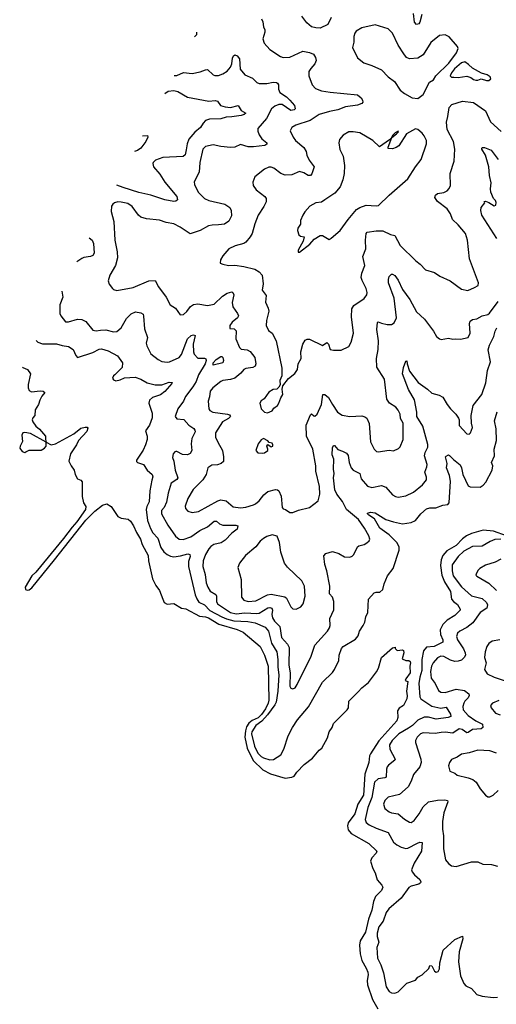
# Model space of a CAD drawing. Extents: x 2293878 to 2522763, y 823964 to 1006972.
# Tile 2 of 256: x 2293878 to 2298233, y 889826 to 898819. Entities that reach past the tile are written whole.
import ezdxf

# ---------------------------------------------------------------- set-up
doc = ezdxf.new("R2010")
doc.units = 0

msp = doc.modelspace()

# ---------------------------------------------------------------- linework, layer by layer
at = {"layer": '0CON20XD'}
for points in [[(2296725, 898838.9), (2296694.5, 898775), (2296625, 898742.9), (2296583.3, 898743.3), (2296545, 898754.6), (2296500.8, 898790.8), (2296455, 898850)], [(2297554.1, 898865.9), (2297535.6, 898795), (2297525, 898780.8), (2297505, 898776), (2297485.8, 898795), (2297476.1, 898875)], [(2296087, 898827), (2296100.5, 898800.5), (2296106, 898755), (2296118, 898725), (2296118, 898705), (2296100, 898645), (2296112.5, 898605), (2296165, 898546), (2296261.7, 898481.7), (2296285, 898474.3), (2296345, 898477.5), (2296465, 898531.1), (2296525, 898520.6), (2296562.5, 898502.5), (2296582, 898475), (2296585.7, 898445), (2296575, 898416), (2296537.2, 898372.8), (2296520.8, 898345), (2296520, 898305), (2296549.2, 898225), (2296581.3, 898191.3), (2296635, 898169.4), (2296715, 898155.5), (2296965, 898131.9), (2296999.2, 898105), (2297010.8, 898085), (2297013.8, 898065), (2297005.7, 898054.3), (2296965, 898038.1), (2296855, 898022.5), (2296785, 897995.9), (2296708.7, 897981.3), (2296615, 897951.8), (2296532.7, 897897.2), (2296400, 897855), (2296366, 897835), (2296350, 897805), (2296375.8, 897745), (2296396.8, 897716.8), (2296475, 897650.6), (2296494.6, 897615), (2296502, 897582), (2296521.5, 897535), (2296568.6, 897475), (2296547.5, 897412.5), (2296535, 897396), (2296515, 897395.7), (2296475, 897420), (2296435, 897433.8), (2296365, 897401.4), (2296305, 897398.6), (2296265.4, 897415.4), (2296201.3, 897461.3), (2296175, 897472.5), (2296155, 897472.5), (2296115.7, 897454.3), (2296027.7, 897382.3), (2296006.7, 897335), (2296011.2, 897305), (2296040, 897265), (2296117.5, 897205), (2296128.6, 897185), (2296129.4, 897155), (2296108.3, 897111.7), (2296057, 897033), (2296025.8, 896955), (2296002.9, 896865), (2295985, 896836.2), (2295943.2, 896786.8), (2295925.7, 896774.3), (2295845.9, 896754.1), (2295790, 896725), (2295735, 896662.5), (2295713.3, 896625), (2295710, 896595), (2295733, 896587), (2295785, 896573.8), (2295844.1, 896575.9), (2295925, 896565.6), (2296025, 896540), (2296066.7, 896516.7), (2296093.8, 896485), (2296102, 896405), (2296095, 896350), (2296129.2, 896299.2), (2296125, 896237.5), (2296148.9, 896185), (2296154.3, 896155.7), (2296132.7, 896072.7), (2296130.8, 896025), (2296150.9, 895980.9), (2296185.7, 895955.7), (2296220, 895885), (2296272.9, 895635), (2296272, 895565), (2296253.8, 895525), (2296257.5, 895485), (2296247, 895463), (2296227, 895443), (2296195, 895441.2), (2296155, 895416.2), (2296112.5, 895355), (2296085, 895337.5), (2296072.5, 895315), (2296083.3, 895265), (2296113.9, 895233.9), (2296141.7, 895228.3), (2296183.8, 895246.2), (2296200.5, 895269.5), (2296233.3, 895295), (2296246, 895315), (2296264.2, 895365), (2296282.5, 895395), (2296276.7, 895445), (2296282.5, 895475), (2296335, 895541.2), (2296392.7, 895587.3), (2296415, 895622.5), (2296424, 895675), (2296450, 895725), (2296448.1, 895785), (2296464.6, 895855.4), (2296485, 895892), (2296505, 895902.5), (2296525, 895902.5), (2296644.3, 895844.3), (2296685, 895870.8), (2296699.5, 895855), (2296715, 895808), (2296745, 895799.2), (2296815, 895800), (2296887, 895833), (2296907.5, 895875), (2296926.7, 895955), (2296911.2, 896105), (2296912.9, 896177.1), (2296932.2, 896207.8), (2297025, 896272), (2297050, 896305), (2297053.9, 896326.1), (2297044.3, 896365), (2297006.1, 896436.1), (2296999.1, 896465), (2297004.5, 896505), (2297031.1, 896575), (2297013.1, 896655), (2297040.4, 896725), (2297037.3, 896805), (2297043.8, 896866.2), (2297052.5, 896877.5), (2297135, 896889.2), (2297195, 896890), (2297265, 896857.1), (2297305, 896847.1), (2297354.3, 896755), (2297496.8, 896616.8), (2297538, 896585), (2297585, 896534), (2297669.7, 896509.7), (2297717.5, 896475), (2297812.3, 896432.3), (2297915, 896356.7), (2297973.6, 896346.4), (2298035, 896373.8), (2298067.3, 896392.7), (2298070, 896415), (2297987.5, 896635), (2297969.4, 896805), (2297952.5, 896865), (2297886, 896945), (2297834, 896995), (2297815.5, 897045.5), (2297785, 897092.5), (2297695, 897159.2), (2297672.5, 897195), (2297678, 897215), (2297695, 897230.8), (2297755, 897241.4), (2297783, 897257), (2297803, 897277), (2297815.7, 897305), (2297810.8, 897415), (2297847.7, 897527.7), (2297855.5, 897635), (2297842.7, 897705), (2297784.7, 897815), (2297778.3, 897881.7), (2297789.5, 897935), (2297803.7, 898016.3), (2297827, 898043), (2297925, 898075.3), (2298025, 898061.5), (2298133.1, 897985), (2298180.6, 897885), (2298277.2, 897797.2)], [(2297515, 898098.8), (2297565, 898136), (2297623.1, 898246.9), (2297659.6, 898270.4), (2297680.8, 898305), (2297798.3, 898421.7), (2297870.8, 898515), (2297886, 898555), (2297877.5, 898575), (2297803.6, 898663.6), (2297765, 898680), (2297715, 898676), (2297635, 898610), (2297563.4, 898496.6), (2297515, 898467.1), (2297440.7, 898460.7), (2297413.8, 898473.8), (2297387, 898507), (2297335.4, 898585.4), (2297284.2, 898695), (2297245, 898734), (2297125, 898772.5), (2297005, 898743.8), (2296953.8, 898715), (2296940, 898695), (2296932, 898665), (2296932.5, 898615), (2296918.8, 898565), (2296965, 898470), (2297024.1, 898424.1), (2297095, 898401.2), (2297185, 898361.2), (2297245.8, 898295.8), (2297303.3, 898255), (2297355, 898176.7), (2297393.8, 898145), (2297465, 898103.8), (2297515, 898098.8)], [(2295475.4, 898662.3), (2295476.1, 898663.6), (2295497.5, 898685), (2295497.5, 898704.3)], [(2295289.3, 898307.7), (2295315, 898310), (2295375, 898337.1), (2295455, 898327.1), (2295527.7, 898342.3), (2295575, 898361.4), (2295592.7, 898362.7), (2295645, 898316), (2295660.3, 898310.3), (2295695, 898310), (2295734.2, 898325.8), (2295772.3, 898347.7), (2295805, 898383.8), (2295816.9, 898415), (2295823, 898467), (2295832.7, 898487.3), (2295845, 898497.5), (2295865, 898488.8), (2295885, 898460), (2295893.2, 898366.8), (2295935, 898314), (2296004.4, 898284.4), (2296044.4, 898244.4), (2296065, 898236.2), (2296135, 898236.7), (2296195, 898248.5), (2296225, 898245.7), (2296235, 898238.8), (2296242.5, 898225), (2296243.2, 898183.2), (2296255.4, 898155.4), (2296315.2, 898115.2), (2296347.5, 898085), (2296387.8, 898035), (2296395.7, 898004.3), (2296385.5, 897994.5), (2296355, 897990), (2296275, 898045.4), (2296245, 898043.9), (2296209.9, 898030.1), (2296178.5, 898005), (2296133.1, 897915), (2296054.2, 897825), (2296055, 897800), (2296065, 897767.5), (2296090.6, 897730.6), (2296136, 897695), (2296137.5, 897682.5), (2296119.3, 897670.7), (2296015, 897656.8), (2295965, 897659.1), (2295895, 897678.5), (2295844.1, 897655.9), (2295805, 897650.7), (2295715, 897660.4), (2295645, 897675.5), (2295575, 897659.4), (2295552.2, 897637.8), (2295524.6, 897515), (2295517.9, 897425), (2295473.4, 897336.6), (2295474.2, 897315), (2295507.5, 897245), (2295568, 897185), (2295605, 897166.7), (2295753.3, 897135), (2295798, 897105), (2295809.4, 897075), (2295812.9, 897027.1), (2295789.8, 896980.2), (2295749.6, 896950.4), (2295695, 896945.4), (2295637, 896943), (2295603.3, 896935), (2295525.4, 896894.6), (2295435, 896864.3), (2295345.4, 896925.4), (2295285.4, 896955.4), (2295215, 896967.1), (2295155, 896988.6), (2295035, 896999.4), (2294985, 897016.7), (2294963.3, 897033.3), (2294904, 897114), (2294865, 897139.5), (2294805, 897153.3), (2294774.3, 897154.3), (2294745, 897146.9), (2294729.2, 897135), (2294717.1, 897115), (2294714.3, 897065.7), (2294736.9, 896975), (2294746.3, 896806.3), (2294769.4, 896699.4), (2294770.5, 896645), (2294751.9, 896575), (2294702.5, 896485), (2294686.7, 896433.3)], [(2298165, 898263.3), (2298181.7, 898278.3), (2298176.4, 898296.4), (2298150, 898315), (2298099.3, 898329.3), (2298015, 898377.5), (2297980.5, 898410.5), (2297944.2, 898434.2), (2297915, 898425.5), (2297850.1, 898369.9), (2297822.7, 898335), (2297812, 898305), (2297824.2, 898294.2), (2297845, 898292.5), (2297885, 898292), (2297963, 898303), (2298001.7, 898291.7), (2298025, 898273.3), (2298045, 898266.7), (2298065, 898267.5), (2298095, 898280), (2298143.9, 898263.9), (2298165, 898263.3)], [(2295204.4, 898146), (2295235, 898165.5), (2295285, 898171.1), (2295323.4, 898163.4), (2295411.3, 898111.3), (2295605, 898075.6), (2295665, 898080.6), (2295685, 898075.7), (2295711.2, 898035), (2295755, 898022.7), (2295805, 898016.8), (2295875, 898034), (2295900.9, 897990.9), (2295943.8, 897965), (2295927.9, 897952.1), (2295902.5, 897945), (2295815, 897931.1), (2295765, 897930), (2295715, 897913.6), (2295611.1, 897908.9), (2295575, 897897.5), (2295554, 897875), (2295531.2, 897835), (2295478.6, 897791.4), (2295423.4, 897726.6), (2295406.6, 897685), (2295400.4, 897629.6), (2295390, 897585), (2295372.1, 897567.9), (2295185, 897560.6), (2295120, 897535), (2295096.7, 897515), (2295093.3, 897505), (2295101.2, 897475), (2295156.9, 897406.9), (2295203.1, 897335), (2295312.9, 897205), (2295318.8, 897175), (2295305, 897162), (2295285, 897158.1), (2295205, 897172.7), (2295075, 897216.4), (2294965, 897242), (2294822.5, 897285), (2294764, 897307.1)], [(2295000.4, 897757.4), (2295045, 897762.5), (2295048, 897745), (2295031.4, 897705), (2294984.5, 897645), (2294955, 897622.9), (2294925.8, 897615.2)], [(2296435, 896694.2), (2296530.1, 896769.9), (2296567.5, 896815), (2296625, 896848.8), (2296645, 896847.5), (2296705, 896812.5), (2296725, 896823.3), (2296806.7, 896895), (2296878, 896995), (2296955, 897084), (2296986.1, 897103.9), (2297045, 897124), (2297135, 897117.5), (2297157.8, 897122.2), (2297253.7, 897216.3), (2297424.2, 897365.8), (2297494, 897475), (2297547, 897543), (2297596, 897685), (2297596, 897715), (2297575, 897756.7), (2297555, 897783.3), (2297517.5, 897815), (2297495, 897823.3), (2297412.5, 897777.5), (2297341.7, 897668.3), (2297319.5, 897650.5), (2297285, 897640), (2297245, 897642.5), (2297243.8, 897655), (2297278.3, 897741.7), (2297322.5, 897775), (2297340, 897795), (2297335, 897800), (2297307.5, 897785), (2297285, 897762.5), (2297273.3, 897736.7), (2297258, 897722), (2297165, 897656.7), (2297104.3, 897714.3), (2296985, 897784.2), (2296925, 897794), (2296885, 897793.8), (2296833.3, 897765), (2296800, 897725), (2296793.3, 897695), (2296804.2, 897634.2), (2296832.3, 897572.3), (2296845.8, 897485.8), (2296842, 897415), (2296830, 897355), (2296807.6, 897292.4), (2296758, 897235), (2296665, 897173.8), (2296636.7, 897153.3), (2296585, 897146), (2296530, 897115), (2296483.3, 897065), (2296463.8, 897035), (2296443.8, 896985), (2296445, 896950), (2296420, 896915), (2296417.5, 896895), (2296430, 896855), (2296443, 896843), (2296477.5, 896835), (2296468.1, 896795), (2296421.2, 896715), (2296422.5, 896695), (2296435, 896694.2)], [(2298239.5, 896819.5), (2298102.2, 897035), (2298090.6, 897075), (2298095.8, 897104.2), (2298127.5, 897145), (2298121.7, 897158.3), (2298135, 897160), (2298165, 897150), (2298215, 897120), (2298227.5, 897125), (2298230.5, 897150.5), (2298225, 897166.7), (2298207.1, 897187.1), (2298183.3, 897245), (2298180.6, 897275), (2298187.6, 897327.6), (2298171.1, 897395), (2298165.8, 897474.2), (2298133, 897583), (2298100, 897635), (2298100, 897645), (2298108.3, 897651.7), (2298125, 897652.5), (2298185, 897626.9), (2298250.8, 897540.8)], [(2294513.8, 896827.8), (2294540, 896805), (2294552.5, 896775), (2294558.1, 896685), (2294546, 896665), (2294525, 896655.6), (2294465, 896646.7), (2294445, 896637.1), (2294399.4, 896606.2)], [(2294686.7, 896433.3), (2294694.1, 896404.1), (2294725, 896362.5), (2294735, 896353.3), (2294765, 896344), (2294915, 896373.8), (2295057.5, 896435), (2295115, 896437.5), (2295145, 896378.8), (2295215.8, 896285), (2295253.8, 896215), (2295302.7, 896182.7), (2295345, 896122.5), (2295375, 896127.5), (2295405, 896153.8), (2295439.2, 896200.8), (2295465, 896217.8), (2295505, 896222.9), (2295595, 896209.2), (2295655, 896220), (2295730, 896295), (2295775, 896322.2), (2295815, 896334), (2295826.8, 896326.8), (2295835.7, 896305), (2295819.4, 896235), (2295824.4, 896195), (2295868.6, 896135), (2295875.8, 896115), (2295869.2, 896095), (2295818.6, 896055), (2295796.7, 896026.7), (2295797.7, 895997.7), (2295837.5, 895995), (2295855, 895977.5), (2295852.3, 895905), (2295885.4, 895825.4), (2295900.9, 895810.9), (2295955, 895803.3), (2295985, 895787.5), (2296025.6, 895735), (2296036.7, 895675), (2296028.6, 895655), (2296008.6, 895641.4), (2295945, 895633.1), (2295926.2, 895625), (2295899.1, 895590.9), (2295845, 895544.4), (2295805, 895532.5), (2295735.4, 895524.6), (2295716, 895515), (2295643, 895457), (2295617.5, 895425), (2295611.9, 895375), (2295600, 895335), (2295607.1, 895265), (2295615, 895248), (2295642.5, 895235), (2295776.7, 895216.7), (2295795, 895208.8), (2295803.3, 895195), (2295786.2, 895175), (2295730, 895145), (2295667.8, 895045), (2295665.7, 895005), (2295689.2, 894959.2), (2295731.1, 894885), (2295740.5, 894825), (2295738.9, 894785), (2295718.8, 894765), (2295685, 894754.5), (2295635, 894750.6), (2295596, 894725), (2295582, 894665), (2295550.8, 894615), (2295463, 894527), (2295414.2, 894445), (2295390.8, 894375), (2295394.3, 894354.3), (2295415, 894328.8), (2295455, 894318.6), (2295512.4, 894327.6), (2295686.9, 894423.1), (2295715, 894432.5), (2295764.1, 894424.1), (2295829.4, 894369.4), (2295895, 894360.9), (2295945, 894367.9), (2296012.9, 894387.1), (2296031.4, 894398.6), (2296065, 894424.2), (2296110.2, 894479.8), (2296145, 894508.5), (2296215, 894528), (2296235, 894526.2), (2296245.8, 894515.8), (2296267.6, 894467.6), (2296276.7, 894365), (2296285, 894352.5), (2296306.1, 894346.1), (2296345, 894318.8), (2296375, 894318), (2296425, 894339.2), (2296525.6, 894364.4), (2296604.1, 894425.9), (2296620, 894485), (2296617.5, 894555), (2296584.5, 894695), (2296583.1, 894745), (2296556.7, 894895), (2296498.5, 895015), (2296494.2, 895115), (2296535, 895211.2), (2296545, 895220), (2296565, 895200), (2296575, 895198.8), (2296595, 895216.2), (2296634.5, 895305), (2296647.5, 895395), (2296665, 895396), (2296698.3, 895368.3), (2296735, 895304), (2296783.3, 895233.3), (2296825, 895205.8), (2296895, 895195.6), (2297005, 895200.8), (2297032.9, 895192.9), (2297050, 895180), (2297071.3, 895131.3), (2297084.3, 894964.3), (2297115.8, 894895.8), (2297138.8, 894875), (2297155, 894871.9), (2297255, 894885.8), (2297295, 894880), (2297338.3, 894901.7), (2297355, 894917.5), (2297381.4, 894985), (2297381.5, 895135), (2297358.5, 895175), (2297353.3, 895215), (2297335, 895252), (2297315, 895278.6), (2297257.8, 895317.8), (2297233.6, 895353.6), (2297212.9, 895535), (2297142.5, 895645), (2297137.9, 895725), (2297154.5, 895805.5), (2297155.7, 895885), (2297142.1, 895987.9), (2297146.4, 896053.6), (2297155, 896058.8), (2297185, 896045.7), (2297235, 896035.6), (2297275, 896035.7), (2297299.3, 896050.7), (2297320.6, 896095), (2297300, 896275), (2297247.3, 896415), (2297246.9, 896445), (2297255, 896473.3), (2297275, 896493.8), (2297285, 896496.2), (2297305, 896482), (2297335, 896440), (2297374.7, 896354.7), (2297442.4, 896262.4), (2297505, 896152), (2297578, 896085), (2297660, 895975), (2297686.1, 895926.1), (2297715, 895903.3), (2297729.3, 895899.3), (2297795, 895911.2), (2297835, 895900), (2297856.2, 895903.8), (2297905, 895900), (2297975, 895916.7), (2297995.7, 895955), (2297988.9, 896045), (2297995.8, 896065), (2298015, 896079.4), (2298055, 896086.9), (2298105, 896114.4), (2298154.5, 896125.5), (2298171.4, 896138.6), (2298250, 896245)], [(2294261.7, 896339.5), (2294272.9, 896285), (2294244.3, 896215), (2294245.7, 896135), (2294253.4, 896113.4), (2294295, 896060.8), (2294325, 896059.4), (2294405, 896083.6), (2294445, 896081.5), (2294481.2, 896061.2), (2294545, 895984.4), (2294575, 895976.7), (2294615, 895983.6), (2294665, 895986.4), (2294735, 895966.5), (2294765, 895971.9), (2294805, 896004.3), (2294855, 896090), (2294895, 896131.9), (2294935, 896150.6), (2294985, 896142), (2295005, 896128.8), (2295010.3, 896110.3), (2295016.7, 895995), (2295044.3, 895915), (2295034.4, 895865), (2295039.1, 895839.1), (2295077.1, 895767.1), (2295143.9, 895713.9), (2295177.1, 895697.1), (2295225, 895690), (2295246.3, 895693.7), (2295335, 895733.3), (2295355, 895760.8), (2295409.7, 895905), (2295445, 895934.4), (2295465, 895942), (2295480, 895935), (2295462.9, 895855), (2295464.7, 895785), (2295470.8, 895765), (2295505, 895727.5), (2295565, 895728.2), (2295580.2, 895720.2), (2295581.6, 895705), (2295572.1, 895675), (2295511.5, 895575), (2295491.2, 895515), (2295461.2, 895465), (2295393.8, 895376.2), (2295375.5, 895334.5), (2295322, 895265), (2295299.5, 895195), (2295315, 895174.5), (2295376.8, 895166.8), (2295422.9, 895115), (2295469.2, 895085), (2295479.3, 895069.3), (2295480, 895055), (2295451.9, 894995), (2295444.5, 894945), (2295450, 894885), (2295435, 894856), (2295410, 894845), (2295366.8, 894846.8), (2295315, 894875.8), (2295305, 894876), (2295295, 894873.3), (2295278.8, 894855), (2295275, 894820), (2295287.1, 894787.1), (2295299.4, 894705), (2295323.1, 894635), (2295315, 894620.6), (2295261.8, 894585), (2295233.6, 894495), (2295218.9, 894411.1), (2295198.2, 894365), (2295173.6, 894335), (2295173.6, 894305), (2295231.9, 894201.9), (2295301.7, 894101.7), (2295335, 894075.6), (2295372.6, 894072.6), (2295440.8, 894095), (2295525, 894152.7), (2295595, 894187.7), (2295655, 894239.5), (2295675, 894237.5), (2295704, 894215), (2295735, 894202.3), (2295851.7, 894201.7), (2295871.2, 894195), (2295863.8, 894165), (2295815, 894129.4), (2295754.3, 894065), (2295717.6, 894042.4), (2295653.1, 894025), (2295625, 894007.5), (2295604.7, 893985), (2295575, 893934.3), (2295554, 893875), (2295551.1, 893825), (2295572.5, 893752.5), (2295583.1, 893675), (2295596, 893636), (2295619.2, 893599.2), (2295669.6, 893569.6), (2295675.4, 893555), (2295676.9, 893505), (2295685, 893483.3), (2295805.4, 893405.4), (2295855, 893393.8), (2295935, 893402), (2296045, 893395.3), (2296065, 893400), (2296145, 893447.1), (2296165, 893451.1), (2296183.1, 893443.1), (2296188.7, 893425), (2296182.5, 893385), (2296186.8, 893355), (2296205.2, 893325.2), (2296255, 893276.7), (2296271.3, 893175), (2296324.7, 893115), (2296339.1, 893085), (2296338.5, 892925), (2296350.4, 892855), (2296345, 892732.5), (2296355, 892713.3), (2296375, 892706.2), (2296395, 892716.2), (2296414.4, 892745.6), (2296540, 893005), (2296575, 893106.2), (2296690, 893235), (2296710, 893265), (2296716, 893285), (2296710.9, 893349.1), (2296747.7, 893427.7), (2296747.5, 893505), (2296735, 893543.3), (2296709.2, 893575), (2296711.9, 893645), (2296685.6, 893785), (2296665.8, 893844.2), (2296656.7, 893923.3), (2296676.2, 893943.8), (2296735, 893961.2), (2296795, 893943.8), (2296845, 893912.5), (2296895, 893910), (2296915, 893918.8), (2296930, 893935), (2296963.3, 894005), (2296977.5, 894015), (2297025, 894026), (2297049.2, 894040.8), (2297071.7, 894058.3), (2297078.8, 894075), (2297069.2, 894105), (2297029.4, 894175), (2296972.9, 894255), (2296865.4, 894345), (2296828.4, 894418.4), (2296776.1, 894485), (2296758.2, 894525), (2296744.6, 894635), (2296750, 894675), (2296744.7, 894715), (2296749.4, 894805), (2296734.2, 894845), (2296735, 894910), (2296745, 894931.2), (2296755, 894931.2), (2296785, 894892.9), (2296828.7, 894878.7), (2296865, 894858.8), (2296878, 894838), (2296887.1, 894775), (2296907.1, 894725), (2296925.9, 894705.9), (2296985.5, 894675), (2296997.1, 894625), (2297055, 894559.2), (2297095, 894545.7), (2297185.5, 894565.5)], [(2297185.5, 894565.5), (2297225, 894547.8), (2297285, 894478), (2297312.7, 894462.7), (2297335, 894459.2), (2297405, 894469.2), (2297475, 894504), (2297559.7, 894570.3), (2297594, 894615), (2297595, 894640), (2297578.6, 894685), (2297598.8, 894735), (2297600.5, 894755), (2297578.5, 894835), (2297584.4, 894865), (2297607.8, 894915), (2297608.9, 894938.9), (2297563.1, 895105), (2297507.7, 895195), (2297506.7, 895235), (2297485.5, 895345.5), (2297430.1, 895440.1), (2297375.4, 895585), (2297385, 895642.5), (2297405, 895700), (2297415, 895702.5), (2297420, 895675), (2297439.8, 895609.8), (2297519.4, 895505), (2297604.7, 895444.7), (2297645, 895406.7), (2297709.7, 895389.7), (2297745, 895370), (2297784.2, 895305), (2297814.5, 895264.5), (2297864.2, 895215), (2297888.3, 895178.3), (2297893.8, 895165), (2297895, 895113.8), (2297965, 895037.5), (2297985, 895033.3), (2297995.9, 895044.1), (2298016.2, 895095), (2298006, 895135), (2298004.3, 895205), (2298022.3, 895295), (2298100, 895395), (2298137.3, 895502.7), (2298153.5, 895615), (2298180.4, 895695), (2298158.7, 895805), (2298170.8, 895845), (2298210.6, 895925), (2298222.7, 895975), (2298238.5, 896005)], [(2294028.7, 895888.1), (2294043.4, 895873.4), (2294085, 895857.5), (2294215, 895857.8), (2294265, 895841.9), (2294322.6, 895832.6), (2294365.5, 895805.5), (2294390.7, 895750.7), (2294405, 895734), (2294545, 895780), (2294605, 895810.6), (2294625, 895811.4), (2294687.5, 895795), (2294770.3, 895750.3), (2294816, 895685), (2294815, 895643.3), (2294746.7, 895575), (2294734, 895565), (2294726.2, 895545), (2294735, 895528.8), (2294755, 895521.4), (2294795, 895528.8), (2294835, 895548.8), (2294934.1, 895554.1), (2294985, 895536.2), (2295041.7, 895501.7), (2295115, 895483.9), (2295176.6, 895483.4), (2295245, 895507.8), (2295270, 895505), (2295268, 895495), (2295205, 895422.5), (2295165, 895394.1), (2295090.9, 895369.1), (2295064.3, 895345), (2295058.6, 895315), (2295087.5, 895225), (2295088.7, 895181.3), (2295063.8, 895115), (2295026.7, 895065), (2295043.3, 895015), (2295043.3, 894985), (2295026.1, 894935), (2295005, 894887.8), (2294945.5, 894795), (2294944.5, 894785), (2294954.3, 894775), (2295010, 894755), (2295044, 894704), (2295087.5, 894665), (2295094.2, 894645), (2295086.7, 894613.3), (2295067.5, 894515), (2295061.4, 894415), (2295038.1, 894371.9), (2295032.7, 894345), (2295045.2, 894245.2), (2295071.8, 894171.8), (2295095, 894132.2), (2295139.6, 894085), (2295167.1, 893997.1), (2295195, 893960), (2295225, 893935.5), (2295255, 893919.6), (2295285, 893913.8), (2295348.2, 893921.8), (2295415, 893941.1), (2295433.8, 893935), (2295435.6, 893915), (2295419.8, 893870.2), (2295420.3, 893825), (2295480.3, 893565), (2295495, 893530.6), (2295515, 893500), (2295565, 893474.7), (2295615, 893422), (2295725.9, 893365.9), (2295767.3, 893347.3), (2295835, 893328.8), (2295963.6, 893323.6), (2296031, 893311), (2296119.7, 893269.7), (2296150.7, 893235), (2296178.1, 893125), (2296226.8, 893045), (2296236.2, 892975), (2296235.6, 892905), (2296246.9, 892835), (2296237.7, 892685), (2296220.2, 892585), (2296209.1, 892560.9), (2296141.3, 892468.7), (2296089.3, 892410.7), (2296035, 892372.1), (2295997.6, 892315), (2295996.4, 892295), (2296023.5, 892185), (2296055, 892120), (2296085, 892088.4), (2296105, 892076.4), (2296165, 892059.1), (2296196.6, 892063.4), (2296265.3, 892104.7), (2296292.5, 892155), (2296332.4, 892277.6), (2296370, 892355), (2296415.7, 892425), (2296516.5, 892543.5), (2296645, 892767.5), (2296735, 892856), (2296755.5, 892884.5), (2296792.7, 892965), (2296796.9, 893015), (2296817.1, 893075), (2296835, 893095.5), (2296945, 893160), (2296969.3, 893190.7), (2296984.2, 893235), (2297017.5, 893285), (2297031.4, 893315), (2297040, 893365), (2297059.2, 893405), (2297066.2, 893525), (2297117.5, 893585), (2297135, 893591.2), (2297168.8, 893591.2), (2297195, 893613.3), (2297208, 893665), (2297239.7, 893740.3), (2297289.6, 893805), (2297346.5, 893973.5), (2297345, 894005.6), (2297324.8, 894045), (2297255, 894113.5), (2297168.4, 894175), (2297119.9, 894259.9), (2297067.1, 894295), (2297056.2, 894305), (2297057, 894313), (2297085, 894319.5), (2297126.7, 894315), (2297224.5, 894254.5), (2297295, 894231.4), (2297374.5, 894215.5), (2297455, 894226.5), (2297495, 894244.4), (2297545, 894305.6), (2297595, 894351.1), (2297625, 894360.6), (2297679.7, 894360.3), (2297745, 894384.3), (2297789.7, 894390.3), (2297803.1, 894405), (2297813.4, 894605), (2297804.5, 894655), (2297779.2, 894725), (2297783.3, 894765), (2297768.8, 894825), (2297775, 894833.3), (2297795, 894843.3), (2297805, 894840), (2297840.9, 894800.9), (2297903.8, 894753.8), (2297916.4, 894726.4), (2297927.3, 894665), (2297975, 894562), (2297995, 894553.1), (2298085, 894550), (2298112.8, 894567.2), (2298136.1, 894593.9), (2298196.4, 894703.6), (2298200, 894745), (2298190.6, 894775), (2298217.5, 894835), (2298212.7, 894895), (2298234.7, 894975), (2298233, 895083), (2298215.8, 895155), (2298241.2, 895238.8)], [(2295645, 895664.3), (2295647.1, 895685), (2295674.1, 895715), (2295715, 895741.5), (2295725, 895741.4), (2295733.1, 895733.1), (2295741.1, 895705), (2295734.2, 895685), (2295645, 895664.3)], [(2293902.8, 895644.3), (2293905, 895641.9), (2293950, 895625), (2293976.7, 895585), (2293955.7, 895485.7), (2293955.8, 895455.8), (2293965, 895433.3), (2293985, 895420), (2294065, 895430.6), (2294092.5, 895425), (2294107.5, 895415), (2294079.1, 895380.9), (2294060.8, 895345), (2294048.6, 895305), (2294020, 895255), (2294016.7, 895205), (2293997.7, 895182.3), (2293992, 895165), (2293998.6, 895145), (2294026.1, 895106.1), (2294058.5, 895078.5), (2294113.3, 895015), (2294112.5, 894985), (2294120, 894960), (2294165, 894936.7), (2294205, 894944.4), (2294373.2, 895036.8), (2294435, 895087.1), (2294475, 895098), (2294495, 895096), (2294499.5, 895089.5), (2294491.7, 895058.3), (2294414.6, 894975.4), (2294396.9, 894935), (2294341.9, 894855), (2294326.1, 894786.1), (2294346.7, 894745), (2294375.9, 894705.9), (2294384.1, 894664.1), (2294406.4, 894626.4), (2294435, 894613.3), (2294447.5, 894597.5), (2294449.4, 894465), (2294461.4, 894405), (2294482.4, 894372.4), (2294477.8, 894345), (2294398.4, 894231.6), (2294355.7, 894185), (2294278.5, 894081.5), (2294025, 893772.8), (2293989.9, 893740.1), (2293926.7, 893635), (2293932, 893615), (2293945, 893607.2), (2293965, 893611.6), (2293989.3, 893630.7), (2294194.6, 893885.4), (2294481.9, 894248.1), (2294565, 894329.4), (2294635, 894385.8), (2294675, 894396.2), (2294715, 894373.3), (2294775, 894280), (2294805, 894266), (2294868.3, 894258.3), (2294888.8, 894238.8), (2294916.4, 894196.4), (2294944.4, 894135), (2294982.2, 894075), (2294998.1, 894025), (2295050.6, 893925), (2295055.7, 893875.7), (2295091.7, 893711.7), (2295121.7, 893651.7), (2295156.2, 893605), (2295187, 893527), (2295197, 893497), (2295225, 893480), (2295285, 893487.5), (2295355.5, 893445.5), (2295395, 893438.1), (2295521.6, 893371.6), (2295575, 893365.3), (2295604.4, 893355), (2295698.4, 893298.4), (2295865, 893250.3), (2295920, 893225), (2296075, 893094), (2296114.4, 893015), (2296147.8, 892915), (2296154.8, 892604.8), (2296148.8, 892575), (2296124.4, 892525), (2296087.3, 892472.7), (2296056.7, 892443.3), (2296003.1, 892416.9), (2295972.8, 892395), (2295950.1, 892359.9), (2295940, 892325), (2295934.8, 892264.8), (2295955.5, 892165.5), (2296012.3, 892052.3), (2296098.8, 891968.8), (2296170.3, 891930.3), (2296305, 891892.5), (2296365, 891899.2), (2296385, 891908.8), (2296408.8, 891945), (2296476.2, 892015), (2296553.3, 892075), (2296614.1, 892145.9), (2296637.5, 892165), (2296689.5, 892260.5), (2296706.1, 892313.9), (2296732.5, 892355), (2296745, 892390), (2296870, 892515), (2296882.5, 892535), (2296884.3, 892595.7), (2296971.3, 892678.7), (2297005, 892716.7), (2297065, 892765.8), (2297138.7, 892861.3), (2297155.8, 892895), (2297184, 892995), (2297285, 893082.5), (2297308.3, 893088.3), (2297310, 893075), (2297328.3, 893058.3), (2297375, 893062.5), (2297386.4, 893056.4), (2297387.5, 893035), (2297371.7, 892981.7), (2297405, 892967.5), (2297435, 892967.5), (2297447, 892957), (2297450, 892945), (2297443.3, 892915), (2297447.5, 892855), (2297405, 892800), (2297400, 892785), (2297426, 892775), (2297411.4, 892685), (2297418.5, 892645), (2297415, 892616.7), (2297386, 892555), (2297345, 892530), (2297331.2, 892505), (2297332, 892445), (2297324.2, 892415), (2297158.3, 892231.7), (2297084.4, 892115), (2297075.6, 892095), (2297069.4, 892035), (2297033.1, 891926.9), (2297018.6, 891735), (2296969.2, 891655), (2296940.2, 891565), (2296878.5, 891485), (2296872.1, 891455), (2296880.8, 891420.8), (2296906.9, 891386.9), (2297067.5, 891295), (2297140, 891225), (2297136.2, 891205), (2297096, 891165), (2297082.3, 891132.3), (2297106, 891065), (2297127.6, 891027.6), (2297143.7, 890963.7), (2297186.2, 890915), (2297196.2, 890895), (2297183.3, 890865), (2297129.1, 890810.9), (2297111.5, 890765), (2297096.2, 890685), (2297066.1, 890605), (2297038.5, 890485), (2296987.9, 890405), (2296982.9, 890365), (2296987.8, 890287.8), (2297005.6, 890225), (2297045, 890157.5), (2297059.4, 890119.4), (2297063.3, 890095), (2297052.1, 890045), (2297056.4, 890005), (2297101.5, 889871.5), (2297150, 889785)], [(2293925, 894865.7), (2293935, 894870.6), (2293965, 894886.9), (2294075, 894885.8), (2294103.8, 894905), (2294120, 894925), (2294120, 894960), (2293975, 895040.6), (2293925, 895050), (2293905, 895046.2), (2293897.1, 895025), (2293902.5, 894965), (2293880.9, 894925), (2293877.5, 894905), (2293898.8, 894875), (2293925, 894865.7)], [(2296095, 894859.2), (2296115, 894864.2), (2296143.8, 894885), (2296146.7, 894895), (2296137.5, 894925), (2296145, 894940), (2296175, 894916.7), (2296190, 894925), (2296191.2, 894935), (2296185, 894950), (2296157.5, 894957.5), (2296145, 894972.5), (2296105, 894993.3), (2296085, 894981.2), (2296055.6, 894945), (2296036, 894885), (2296055, 894864), (2296095, 894859.2)], [(2298327.5, 894105), (2298207.3, 894147.3), (2298113.9, 894156.1), (2298006.9, 894125), (2297961.5, 894105), (2297925, 894078.3), (2297865, 894015.6), (2297781.3, 893968.7), (2297744.8, 893925), (2297729.3, 893885), (2297724.3, 893835), (2297735.8, 893745), (2297758.8, 893685), (2297813.5, 893595), (2297824.4, 893525), (2297840.6, 893505), (2297877.7, 893477.7), (2297904.2, 893435), (2297903.8, 893425), (2297853.4, 893376.6), (2297782.7, 893335), (2297743.4, 893295), (2297721.2, 893245), (2297721.8, 893205), (2297745.8, 893155), (2297745.7, 893134.3), (2297665, 893093.5), (2297595, 893087.1), (2297569, 893055), (2297553.7, 892975), (2297551.8, 892875), (2297532.9, 892815), (2297526.5, 892755), (2297535.4, 892635), (2297544.8, 892614.8), (2297645, 892550), (2297725, 892529.4), (2297775, 892539.2), (2297814.5, 892475), (2297817.5, 892455), (2297794.7, 892445.3), (2297685, 892429.6), (2297615, 892449.1), (2297575, 892447.3), (2297515, 892420.8), (2297468.4, 892371.6), (2297432.1, 892347.9), (2297343.8, 892295), (2297282.9, 892235), (2297257.9, 892195), (2297258.8, 892155), (2297308.1, 892065), (2297307.1, 892055), (2297249.1, 892010.9), (2297236.2, 891993.8), (2297228.9, 891975), (2297227.9, 891902.1), (2297215, 891893.6), (2297154.2, 891885.8), (2297121.1, 891855), (2297097.2, 891715), (2297058.6, 891625), (2297033.7, 891513.7), (2297045, 891485.8), (2297072.5, 891465), (2297135, 891433.8), (2297245.3, 891395.3), (2297295, 891307.5), (2297325, 891281.8), (2297365, 891260.4), (2297405, 891249.6), (2297425, 891251.2), (2297513.1, 891296.9), (2297535, 891308.1), (2297556.2, 891305), (2297548.9, 891225), (2297482.7, 891115), (2297457.5, 891055), (2297464.2, 891035), (2297485, 891008), (2297534.2, 890965), (2297544, 890945), (2297541.2, 890935), (2297525.5, 890924.5), (2297455, 890905.6), (2297435, 890891.9), (2297363.5, 890796.5), (2297251.9, 890698.1), (2297226.9, 890663.1), (2297200, 890585), (2297159.7, 890535), (2297143.7, 890475), (2297144.7, 890445), (2297158.5, 890395), (2297140.8, 890345), (2297146.1, 890246.1), (2297176.9, 890186.9), (2297203.8, 890115), (2297225.8, 889985), (2297255, 889944), (2297275, 889931.2), (2297306.7, 889926.7), (2297335, 889941.2), (2297415, 890018), (2297495, 890046.7), (2297517.5, 890075), (2297555, 890096.7), (2297616.4, 890153.6), (2297625, 890180), (2297645, 890177.5), (2297669.3, 890129.3), (2297685, 890120), (2297702.5, 890125), (2297715, 890150), (2297716, 890205), (2297748.3, 890321.7), (2297855, 890419.2), (2297925, 890447.5), (2297926, 890425), (2297892.3, 890305), (2297888.8, 890215), (2297905.4, 890085), (2297935.6, 890015), (2297956.1, 889996.1), (2298005, 889970.6), (2298055, 889914.4), (2298105, 889899.1), (2298205, 889888.5), (2298245, 889892)], [(2296405, 893434), (2296446.7, 893455), (2296468, 893485), (2296486.9, 893555), (2296480.8, 893645), (2296455, 893693.8), (2296325, 893818), (2296298.6, 893855), (2296265.6, 893955), (2296250.8, 894045), (2296230.7, 894100.7), (2296185, 894113.3), (2296135, 894100), (2296105, 894081.2), (2296074, 894055), (2296035.4, 894004.6), (2295940, 893925), (2295886.2, 893855), (2295871.2, 893815), (2295901.9, 893705), (2295904.2, 893545), (2295925, 893518), (2295965, 893505.6), (2296035, 893510.8), (2296142.6, 893567.4), (2296175, 893573.2), (2296299.2, 893549.2), (2296314.5, 893534.5), (2296354, 893455), (2296375, 893438), (2296405, 893434)], [(2298275, 894074.8), (2298218.6, 894071.4), (2298177.1, 894052.9), (2298105, 894011.5), (2298015, 894007.7), (2297935.6, 893965), (2297885, 893917.5), (2297831.1, 893838.9), (2297829.7, 893785), (2297840.5, 893740.5), (2297915, 893639.2), (2298005, 893557.7), (2298105, 893531.5), (2298144.4, 893495), (2298154.2, 893475), (2298145.6, 893444.4), (2298085, 893403.1), (2298018.3, 893311.7), (2297963.7, 893266.3), (2297900, 893235), (2297877.1, 893215), (2297870.5, 893185), (2297878.2, 893155), (2297931.9, 893071.9), (2297949.2, 893035), (2297951.2, 893015), (2297940.9, 892995), (2297915, 892970.6), (2297885, 892959.5), (2297855, 892958.2), (2297815, 892969.2), (2297755, 893003.8), (2297725, 893004.5), (2297695, 892990.6), (2297655.5, 892945), (2297642.3, 892915), (2297631.8, 892865), (2297637.1, 892805), (2297675.8, 892755), (2297703.6, 892693.6), (2297725, 892675.7), (2297765, 892674.6), (2297865, 892704.1), (2297942.7, 892692.7), (2297981.4, 892661.4), (2297985.7, 892645.7), (2297975.9, 892625), (2297945.3, 892595), (2297935.3, 892575), (2297927.8, 892545), (2297931.8, 892515), (2297975, 892462.4), (2298045.4, 892415), (2298108.5, 892385), (2298108.9, 892355), (2298095, 892341.1), (2298015, 892337.3), (2297975, 892307.5), (2297965, 892306.5), (2297920.8, 892335), (2297895, 892341.5), (2297835, 892302), (2297765, 892313.1), (2297728.6, 892308.6), (2297675, 892298.9), (2297565, 892304.4), (2297540.8, 892295), (2297511.4, 892265), (2297495.8, 892235), (2297495.9, 892215.9), (2297543.8, 892065), (2297547.1, 892035), (2297535.5, 891995), (2297475.7, 891925), (2297454.3, 891865), (2297426.6, 891813.4), (2297347.9, 891742.1), (2297245, 891717.1), (2297215, 891688.8), (2297203.3, 891655), (2297216, 891615), (2297255, 891584.2), (2297275, 891575.7), (2297336.5, 891566.5), (2297395, 891518), (2297440.6, 891490.6), (2297455, 891488), (2297482, 891505), (2297526.9, 891565), (2297565, 891630), (2297615, 891674.4), (2297695, 891690.5), (2297762.3, 891692.3), (2297786.1, 891686.1), (2297788.8, 891675), (2297753.6, 891575), (2297741.8, 891495), (2297740, 891425), (2297750.5, 891365), (2297750.6, 891245), (2297770, 891145), (2297795, 891111.2), (2297825, 891092), (2297865, 891086.2), (2298005, 891128.8), (2298065, 891126), (2298110, 891105), (2298188.3, 891101.7), (2298245, 891088)], [(2298275, 893891.4), (2298223.3, 893865), (2298135, 893837.1), (2298082.4, 893807.6), (2298065, 893788.8), (2298048, 893755), (2298046.2, 893745), (2298053.8, 893735), (2298163.6, 893673.6), (2298235, 893604.4)], [(2298266.3, 893153.7), (2298195, 893142.5), (2298165, 893122), (2298148, 893095), (2298130.6, 893045), (2298126.7, 892995), (2298141.1, 892945), (2298124.3, 892885), (2298150, 892845), (2298213.3, 892813.3), (2298305, 892782.2)], [(2298255, 892601.1), (2298197.5, 892575), (2298180, 892555), (2298186.2, 892535), (2298224.4, 892485), (2298269, 892469)], [(2298235, 892118.9), (2298175, 892141.9), (2298065, 892148.6), (2297985, 892122.9), (2297915, 892110), (2297875.9, 892084.1), (2297825, 892061.2), (2297806.2, 892035), (2297796.2, 892005), (2297807.5, 891955), (2297855.7, 891935.7), (2297875, 891920), (2297976.2, 891893.8), (2298018, 891878), (2298050, 891855), (2298085, 891793.3), (2298133.3, 891735), (2298155, 891722.5), (2298175, 891722.5), (2298205, 891737.5), (2298249.7, 891780.3)]]:
    msp.add_lwpolyline(points, dxfattribs=at)

doc.saveas('drawing.dxf')
